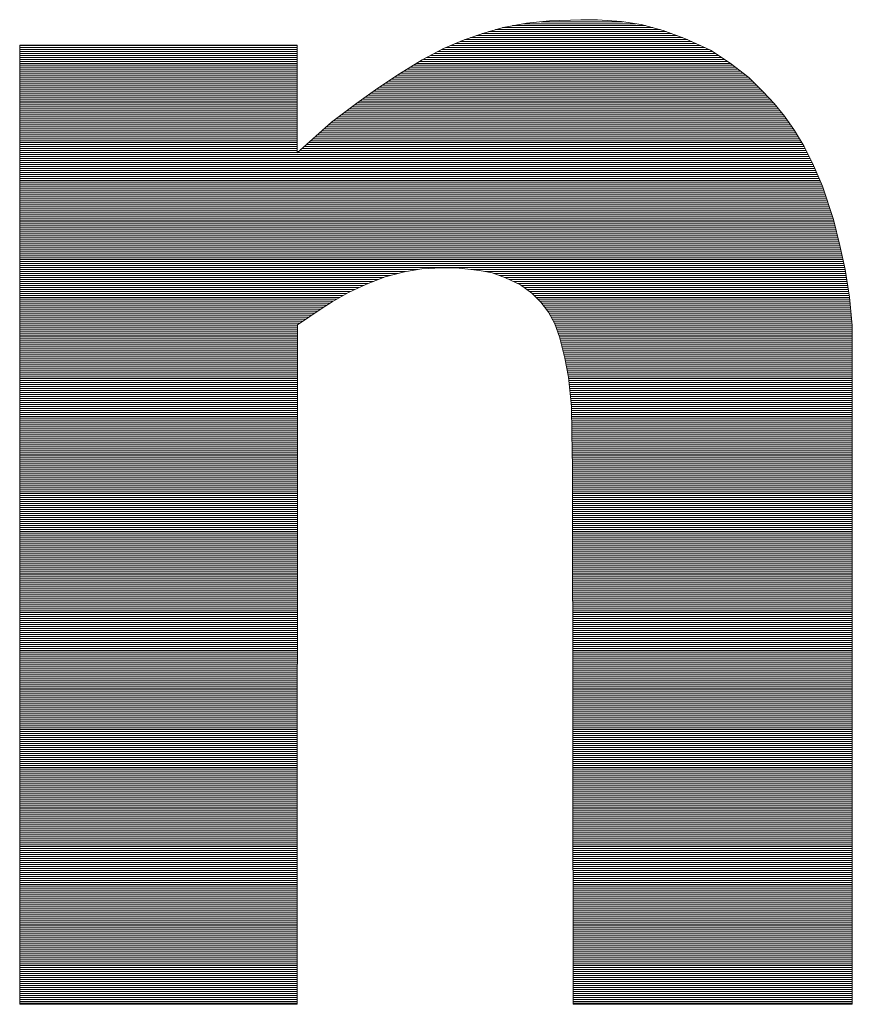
# Paper-space layout 'A4_1_100' of a CAD drawing. Extents: x -5 to 210, y -5 to 292.
# Tile 17 of 30: x 51.88 to 54.35, y 28.35 to 31.28. Entities that reach past the tile are written whole.
import ezdxf

# ---------------------------------------------------------------- set-up
doc = ezdxf.new("R2010")
doc.units = 0
doc.layers.get('0').update_dxf_attribs({"lineweight": 0})
doc.layers.add('B_TXT_PLK_GRD', color=7, linetype='Continuous', lineweight=0)

# ---------------------------------------------------------------- blocks, each defined once
blk = doc.blocks.new('LOGO_MAINOVA_S')
at = {"color": 170, "linetype": 'Continuous'}
for p, q in [((34.6276, 7.7979), (34.7513, 7.821)), ((34.7346, 7.8178), (35.3291, 7.8178)), ((34.7513, 7.821), (34.8719, 7.8325)), ((34.8279, 7.8283), (35.2599, 7.8283)), ((34.8719, 7.8325), (35.0387, 7.8388)), ((35.0387, 7.8388), (35.1267, 7.8388)), ((35.1267, 7.8388), (35.2526, 7.8294)), ((35.2526, 7.8294), (35.3564, 7.8136)), ((35.3564, 7.8136), (35.4728, 7.7822)), ((34.4221, 7.7329), (34.5249, 7.7685)), ((34.5154, 7.7654), (35.5179, 7.7654)), ((34.5249, 7.7685), (34.6276, 7.7979)), ((34.5511, 7.7759), (35.4896, 7.7759)), ((34.5878, 7.7864), (35.457, 7.7864)), ((34.6245, 7.7969), (35.4182, 7.7969)), ((34.6779, 7.8073), (35.3794, 7.8073)), ((35.4728, 7.7822), (35.5923, 7.7381)), ((34.313, 7.6868), (34.4221, 7.7329)), ((34.3749, 7.713), (35.6479, 7.713)), ((34.4001, 7.7235), (35.6248, 7.7235)), ((34.4252, 7.7339), (35.6017, 7.7339)), ((34.4556, 7.7444), (35.5755, 7.7444)), ((34.4861, 7.7549), (35.5472, 7.7549)), ((35.5923, 7.7381), (35.7244, 7.6784)), ((32.0722, 7.7035), (33.5381, 7.7035)), ((32.0722, 2.6326), (32.0722, 7.7035)), ((32.0722, 7.7025), (33.5381, 7.7025)), ((32.0722, 7.692), (33.5381, 7.692)), ((32.0722, 7.6815), (33.5381, 7.6815)), ((32.0722, 7.671), (33.5381, 7.671)), ((32.0722, 7.6605), (33.5381, 7.6605)), ((33.5381, 7.7035), (33.5381, 7.1341)), ((34.1998, 7.6259), (34.313, 7.6868)), ((34.2638, 7.6605), (35.7517, 7.6605)), ((34.2837, 7.671), (35.736, 7.671)), ((34.3036, 7.6815), (35.7171, 7.6815)), ((34.3256, 7.692), (35.694, 7.692)), ((34.3497, 7.7025), (35.671, 7.7025)), ((35.7244, 7.6784), (35.8282, 7.6092)), ((32.0722, 7.65), (33.5381, 7.65)), ((32.0722, 7.6396), (33.5381, 7.6396)), ((32.0722, 7.6291), (33.5381, 7.6291)), ((32.0722, 7.6186), (33.5381, 7.6186)), ((32.0722, 7.6081), (33.5381, 7.6081)), ((34.0803, 7.5525), (34.1998, 7.6259)), ((34.1704, 7.6081), (35.8293, 7.6081)), ((34.1883, 7.6186), (35.8146, 7.6186)), ((34.2061, 7.6291), (35.7989, 7.6291)), ((34.225, 7.6396), (35.7832, 7.6396)), ((34.2449, 7.65), (35.7674, 7.65)), ((35.8282, 7.6092), (35.9258, 7.5337)), ((32.0722, 7.5976), (33.5381, 7.5976)), ((32.0722, 7.5871), (33.5381, 7.5871)), ((32.0722, 7.5766), (33.5381, 7.5766)), ((32.0722, 7.5662), (33.5381, 7.5662)), ((32.0722, 7.5557), (33.5381, 7.5557)), ((33.9649, 7.477), (34.0803, 7.5525)), ((34.0855, 7.5557), (35.8975, 7.5557)), ((34.1023, 7.5662), (35.8838, 7.5662)), ((34.1191, 7.5766), (35.8702, 7.5766)), ((34.1369, 7.5871), (35.8566, 7.5871)), ((34.1537, 7.5976), (35.8429, 7.5976)), ((32.0722, 7.5452), (33.5381, 7.5452)), ((32.0722, 7.5347), (33.5381, 7.5347)), ((32.0722, 7.5242), (33.5381, 7.5242)), ((32.0722, 7.5137), (33.5381, 7.5137)), ((32.0722, 7.5032), (33.5381, 7.5032)), ((34.0048, 7.5032), (35.9562, 7.5032)), ((34.0205, 7.5137), (35.9457, 7.5137)), ((34.0373, 7.5242), (35.9352, 7.5242)), ((34.053, 7.5347), (35.9247, 7.5347)), ((34.0687, 7.5452), (35.9111, 7.5452)), ((35.9258, 7.5337), (36.0013, 7.4582)), ((32.0722, 7.4928), (33.5381, 7.4928)), ((32.0722, 7.4823), (33.5381, 7.4823)), ((32.0722, 7.4718), (33.5381, 7.4718)), ((32.0722, 7.4613), (33.5381, 7.4613)), ((32.0722, 7.4508), (33.5381, 7.4508)), ((33.8538, 7.3973), (33.9649, 7.477)), ((33.9282, 7.4508), (36.0086, 7.4508)), ((33.9429, 7.4613), (35.9981, 7.4613)), ((33.9576, 7.4718), (35.9876, 7.4718)), ((33.9733, 7.4823), (35.9771, 7.4823)), ((33.989, 7.4928), (35.9667, 7.4928)), ((36.0013, 7.4582), (36.061, 7.3952)), ((32.0722, 7.4403), (33.5381, 7.4403)), ((32.0722, 7.4298), (33.5381, 7.4298)), ((32.0722, 7.4194), (33.5381, 7.4194)), ((32.0722, 7.4089), (33.5381, 7.4089)), ((32.0722, 7.3984), (33.5381, 7.3984)), ((33.7206, 7.2977), (33.8538, 7.3973)), ((33.8548, 7.3984), (36.0579, 7.3984)), ((33.8695, 7.4089), (36.0484, 7.4089)), ((33.8842, 7.4194), (36.038, 7.4194)), ((33.8988, 7.4298), (36.0285, 7.4298)), ((33.9135, 7.4403), (36.018, 7.4403)), ((36.061, 7.3952), (36.1145, 7.3292)), ((32.0722, 7.3879), (33.5381, 7.3879)), ((32.0722, 7.3774), (33.5381, 7.3774)), ((32.0722, 7.3669), (33.5381, 7.3669)), ((32.0722, 7.3564), (33.5381, 7.3564)), ((32.0722, 7.346), (33.5381, 7.346)), ((33.7846, 7.346), (36.1009, 7.346)), ((33.7992, 7.3564), (36.0925, 7.3564)), ((33.8129, 7.3669), (36.0841, 7.3669)), ((33.8275, 7.3774), (36.0757, 7.3774)), ((33.8412, 7.3879), (36.0673, 7.3879)), ((32.0722, 7.3355), (33.5381, 7.3355)), ((32.0722, 7.325), (33.5381, 7.325)), ((32.0722, 7.3145), (33.5381, 7.3145)), ((32.0722, 7.304), (33.5381, 7.304)), ((32.0722, 7.2935), (33.5381, 7.2935)), ((33.5381, 7.1341), (33.7206, 7.2977)), ((33.7164, 7.2935), (36.1397, 7.2935)), ((33.729, 7.304), (36.1323, 7.304)), ((33.7426, 7.3145), (36.125, 7.3145)), ((33.7573, 7.325), (36.1177, 7.325)), ((33.7709, 7.3355), (36.1093, 7.3355)), ((36.1145, 7.3292), (36.168, 7.2537)), ((32.0722, 7.283), (33.5381, 7.283)), ((32.0722, 7.2726), (33.5381, 7.2726)), ((32.0722, 7.2621), (33.5381, 7.2621)), ((32.0722, 7.2516), (33.5381, 7.2516)), ((32.0722, 7.2411), (33.5381, 7.2411)), ((33.6577, 7.2411), (36.1753, 7.2411)), ((33.6692, 7.2516), (36.169, 7.2516)), ((33.6807, 7.2621), (36.1617, 7.2621)), ((33.6923, 7.2726), (36.1544, 7.2726)), ((33.7038, 7.283), (36.147, 7.283)), ((36.168, 7.2537), (36.2183, 7.1687)), ((32.0722, 7.2306), (33.5381, 7.2306)), ((32.0722, 7.2201), (33.5381, 7.2201)), ((32.0722, 7.2096), (33.5381, 7.2096)), ((32.0722, 7.1992), (33.5381, 7.1992)), ((32.0722, 7.1887), (33.5381, 7.1887)), ((33.599, 7.1887), (36.2068, 7.1887)), ((33.6105, 7.1992), (36.2005, 7.1992)), ((33.622, 7.2096), (36.1942, 7.2096)), ((33.6336, 7.2201), (36.1879, 7.2201)), ((33.6461, 7.2306), (36.1816, 7.2306)), ((32.0722, 7.1782), (33.5381, 7.1782)), ((32.0722, 7.1677), (33.5381, 7.1677)), ((32.0722, 7.1572), (33.5381, 7.1572)), ((32.0722, 7.1467), (33.5381, 7.1467)), ((32.0722, 7.1362), (33.5381, 7.1362)), ((33.5402, 7.1362), (36.2351, 7.1362)), ((33.5518, 7.1467), (36.2299, 7.1467)), ((33.5643, 7.1572), (36.2246, 7.1572)), ((33.5759, 7.1677), (36.2194, 7.1677)), ((33.5874, 7.1782), (36.2131, 7.1782)), ((36.2183, 7.1687), (36.2624, 7.0807)), ((32.0722, 7.1258), (36.2403, 7.1258)), ((32.0722, 7.1153), (36.2456, 7.1153)), ((32.0722, 7.1048), (36.2508, 7.1048)), ((32.0722, 7.0943), (36.2561, 7.0943)), ((32.0722, 7.0838), (36.2613, 7.0838)), ((36.2624, 7.0807), (36.3158, 6.958)), ((32.0722, 7.0733), (36.2655, 7.0733)), ((32.0722, 7.0628), (36.2697, 7.0628)), ((32.0722, 7.0524), (36.2749, 7.0524)), ((32.0722, 7.0419), (36.2791, 7.0419)), ((32.0722, 7.0314), (36.2833, 7.0314)), ((32.0722, 7.0209), (36.2886, 7.0209)), ((32.0722, 7.0104), (36.2928, 7.0104)), ((32.0722, 6.9999), (36.298, 6.9999)), ((32.0722, 6.9894), (36.3022, 6.9894)), ((32.0722, 6.979), (36.3064, 6.979)), ((32.0722, 6.9685), (36.3116, 6.9685)), ((32.0722, 6.958), (36.3158, 6.958)), ((32.0722, 6.9475), (36.319, 6.9475)), ((32.0722, 6.937), (36.3232, 6.937)), ((32.0722, 6.9265), (36.3263, 6.9265)), ((36.3158, 6.958), (36.3746, 6.7829)), ((32.0722, 6.916), (36.3295, 6.916)), ((32.0722, 6.9056), (36.3337, 6.9056)), ((32.0722, 6.8951), (36.3368, 6.8951)), ((32.0722, 6.8846), (36.34, 6.8846)), ((32.0722, 6.8741), (36.3441, 6.8741)), ((32.0722, 6.8636), (36.3473, 6.8636)), ((32.0722, 6.8531), (36.3515, 6.8531)), ((32.0722, 6.8426), (36.3546, 6.8426)), ((32.0722, 6.8322), (36.3578, 6.8322)), ((32.0722, 6.8217), (36.362, 6.8217)), ((32.0722, 6.8112), (36.3651, 6.8112)), ((32.0722, 6.8007), (36.3683, 6.8007)), ((32.0722, 6.7902), (36.3725, 6.7902)), ((32.0722, 6.7797), (36.3756, 6.7797)), ((32.0722, 6.7692), (36.3777, 6.7692)), ((36.3746, 6.7829), (36.4081, 6.6445)), ((32.0722, 6.7588), (36.3808, 6.7588)), ((32.0722, 6.7483), (36.3829, 6.7483)), ((32.0722, 6.7378), (36.385, 6.7378)), ((32.0722, 6.7273), (36.3882, 6.7273)), ((32.0722, 6.7168), (36.3903, 6.7168)), ((32.0722, 6.7063), (36.3934, 6.7063)), ((32.0722, 6.6958), (36.3955, 6.6958)), ((32.0722, 6.6854), (36.3987, 6.6854)), ((32.0722, 6.6749), (36.4008, 6.6749)), ((32.0722, 6.6644), (36.4029, 6.6644)), ((32.0722, 6.6539), (36.406, 6.6539)), ((32.0722, 6.6434), (36.4081, 6.6434)), ((32.0722, 6.6329), (36.4102, 6.6329)), ((32.0722, 6.6224), (36.4134, 6.6224)), ((32.0722, 6.612), (36.4155, 6.612)), ((36.4081, 6.6445), (36.4354, 6.5186)), ((32.0722, 6.6015), (36.4175, 6.6015)), ((32.0722, 6.591), (36.4196, 6.591)), ((32.0722, 6.5805), (36.4217, 6.5805)), ((32.0722, 6.57), (36.4238, 6.57)), ((32.0722, 6.5595), (36.427, 6.5595)), ((32.0722, 6.549), (36.4291, 6.549)), ((32.0722, 6.5385), (36.4312, 6.5385)), ((32.0722, 6.5281), (36.4333, 6.5281)), ((32.0722, 6.5176), (34.1778, 6.5176)), ((34.1977, 6.5207), (34.1054, 6.506)), ((34.3026, 6.527), (34.1977, 6.5207)), ((34.3948, 6.5249), (34.3026, 6.527)), ((34.5018, 6.5123), (34.3948, 6.5249)), ((34.4577, 6.5176), (36.4354, 6.5176)), ((34.5689, 6.4998), (34.5018, 6.5123)), ((36.4354, 6.5186), (36.4584, 6.3718)), ((32.0722, 6.5071), (34.1117, 6.5071)), ((32.0722, 6.4966), (34.0708, 6.4966)), ((32.0722, 6.4861), (34.032, 6.4861)), ((32.0722, 6.4756), (33.9964, 6.4756)), ((32.0722, 6.4651), (33.9691, 6.4651)), ((34.0048, 6.4788), (33.9062, 6.441)), ((34.1054, 6.506), (34.0048, 6.4788)), ((34.5301, 6.5071), (36.4375, 6.5071)), ((34.6402, 6.4746), (34.5689, 6.4998)), ((34.5783, 6.4966), (36.4385, 6.4966)), ((34.6077, 6.4861), (36.4406, 6.4861)), ((34.6371, 6.4756), (36.4417, 6.4756)), ((34.7199, 6.4368), (34.6402, 6.4746)), ((34.6601, 6.4651), (36.4438, 6.4651)), ((32.0722, 6.4547), (33.9418, 6.4547)), ((32.0722, 6.4442), (33.9146, 6.4442)), ((32.0722, 6.4337), (33.8905, 6.4337)), ((32.0722, 6.4232), (33.8674, 6.4232)), ((32.0722, 6.4127), (33.8443, 6.4127)), ((33.9062, 6.441), (33.8097, 6.397)), ((34.6821, 6.4547), (36.4459, 6.4547)), ((34.7042, 6.4442), (36.4469, 6.4442)), ((34.7786, 6.3928), (34.7199, 6.4368)), ((34.7241, 6.4337), (36.449, 6.4337)), ((34.7377, 6.4232), (36.4501, 6.4232)), ((34.7524, 6.4127), (36.4522, 6.4127)), ((32.0722, 6.4022), (33.8213, 6.4022)), ((32.0722, 6.3917), (33.8003, 6.3917)), ((32.0722, 6.3813), (33.7825, 6.3813)), ((32.0722, 6.3708), (33.7646, 6.3708)), ((32.0722, 6.3603), (33.7468, 6.3603)), ((33.8097, 6.397), (33.7237, 6.3467)), ((34.766, 6.4022), (36.4532, 6.4022)), ((34.8268, 6.3446), (34.7786, 6.3928)), ((34.7797, 6.3917), (36.4553, 6.3917)), ((34.7901, 6.3813), (36.4574, 6.3813)), ((34.8006, 6.3708), (36.4584, 6.3708)), ((34.8111, 6.3603), (36.4595, 6.3603)), ((36.4584, 6.3718), (36.4731, 6.2219)), ((32.0722, 6.3498), (33.729, 6.3498)), ((32.0722, 6.3393), (33.7122, 6.3393)), ((32.0722, 6.3288), (33.6954, 6.3288)), ((32.0722, 6.3183), (33.6786, 6.3183)), ((32.0722, 6.3079), (33.6629, 6.3079)), ((33.6703, 6.3131), (33.5413, 6.225)), ((33.7237, 6.3467), (33.6703, 6.3131)), ((34.8216, 6.3498), (36.4605, 6.3498)), ((34.8667, 6.2921), (34.8268, 6.3446)), ((34.831, 6.3393), (36.4616, 6.3393)), ((34.8384, 6.3288), (36.4626, 6.3288)), ((34.8468, 6.3183), (36.4637, 6.3183)), ((34.8552, 6.3079), (36.4647, 6.3079)), ((32.0722, 6.2974), (33.6472, 6.2974)), ((32.0722, 6.2869), (33.6315, 6.2869)), ((32.0722, 6.2764), (33.6168, 6.2764)), ((32.0722, 6.2659), (33.6011, 6.2659)), ((32.0722, 6.2554), (33.5853, 6.2554)), ((34.8625, 6.2974), (36.4658, 6.2974)), ((34.9002, 6.2313), (34.8667, 6.2921)), ((34.8698, 6.2869), (36.4668, 6.2869)), ((34.8751, 6.2764), (36.4679, 6.2764)), ((34.8814, 6.2659), (36.4689, 6.2659)), ((34.8866, 6.2554), (36.47, 6.2554)), ((32.0722, 6.2449), (33.5706, 6.2449)), ((32.0722, 6.2345), (33.5549, 6.2345)), ((32.0722, 6.224), (33.5413, 6.224)), ((32.0722, 6.2135), (33.5413, 6.2135)), ((32.0722, 6.203), (33.5413, 6.203)), ((33.5413, 6.225), (33.5381, 2.6326)), ((34.8929, 6.2449), (36.471, 6.2449)), ((34.8981, 6.2345), (36.4721, 6.2345)), ((34.9254, 6.1621), (34.9002, 6.2313)), ((34.9034, 6.224), (36.4731, 6.224)), ((34.9065, 6.2135), (36.4731, 6.2135)), ((34.9107, 6.203), (36.4731, 6.203)), ((36.4731, 6.2219), (36.4731, 2.6326)), ((32.0722, 6.1925), (33.5413, 6.1925)), ((32.0722, 6.182), (33.5413, 6.182)), ((32.0722, 6.1715), (33.5413, 6.1715)), ((32.0722, 6.1611), (33.5413, 6.1611)), ((32.0722, 6.1506), (33.5413, 6.1506)), ((34.9139, 6.1925), (36.4731, 6.1925)), ((34.9181, 6.182), (36.4731, 6.182)), ((34.9223, 6.1715), (36.4731, 6.1715)), ((34.9537, 6.0489), (34.9254, 6.1621)), ((34.9254, 6.1611), (36.4731, 6.1611)), ((34.9286, 6.1506), (36.4731, 6.1506)), ((32.0722, 6.1401), (33.5413, 6.1401)), ((32.0722, 6.1296), (33.5413, 6.1296)), ((32.0722, 6.1191), (33.5413, 6.1191)), ((32.0722, 6.1086), (33.5413, 6.1086)), ((32.0722, 6.0981), (33.5413, 6.0981)), ((34.9307, 6.1401), (36.4731, 6.1401)), ((34.9338, 6.1296), (36.4731, 6.1296)), ((34.9359, 6.1191), (36.4731, 6.1191)), ((34.939, 6.1086), (36.4731, 6.1086)), ((34.9411, 6.0981), (36.4731, 6.0981)), ((32.0722, 6.0877), (33.5413, 6.0877)), ((32.0722, 6.0772), (33.5413, 6.0772)), ((32.0722, 6.0667), (33.5413, 6.0667)), ((32.0722, 6.0562), (33.5413, 6.0562)), ((32.0722, 6.0457), (33.5413, 6.0457)), ((34.9443, 6.0877), (36.4731, 6.0877)), ((34.9464, 6.0772), (36.4731, 6.0772)), ((34.9495, 6.0667), (36.4731, 6.0667)), ((34.9516, 6.0562), (36.4731, 6.0562)), ((34.9726, 5.9482), (34.9537, 6.0489)), ((34.9548, 6.0457), (36.4731, 6.0457)), ((32.0722, 6.0352), (33.5413, 6.0352)), ((32.0722, 6.0247), (33.5413, 6.0247)), ((32.0722, 6.0143), (33.5413, 6.0143)), ((32.0722, 6.0038), (33.5413, 6.0038)), ((32.0722, 5.9933), (33.5413, 5.9933)), ((34.9558, 6.0352), (36.4731, 6.0352)), ((34.9579, 6.0247), (36.4731, 6.0247)), ((34.96, 6.0143), (36.4731, 6.0143)), ((34.9621, 6.0038), (36.4731, 6.0038)), ((34.9642, 5.9933), (36.4731, 5.9933)), ((32.0722, 5.9828), (33.5413, 5.9828)), ((32.0722, 5.9723), (33.5413, 5.9723)), ((32.0722, 5.9618), (33.5413, 5.9618)), ((32.0722, 5.9513), (33.5413, 5.9513)), ((32.0722, 5.9409), (33.5413, 5.9409)), ((34.9663, 5.9828), (36.4731, 5.9828)), ((34.9684, 5.9723), (36.4731, 5.9723)), ((34.9705, 5.9618), (36.4731, 5.9618)), ((34.9716, 5.9513), (36.4731, 5.9513)), ((34.9883, 5.7941), (34.9726, 5.9482)), ((34.9736, 5.9409), (36.4731, 5.9409)), ((32.0722, 5.9304), (33.5413, 5.9304)), ((32.0722, 5.9199), (33.5413, 5.9199)), ((32.0722, 5.9094), (33.5413, 5.9094)), ((32.0722, 5.8989), (33.5413, 5.8989)), ((32.0722, 5.8884), (33.5413, 5.8884)), ((34.9747, 5.9304), (36.4731, 5.9304)), ((34.9757, 5.9199), (36.4731, 5.9199)), ((34.9768, 5.9094), (36.4731, 5.9094)), ((34.9778, 5.8989), (36.4731, 5.8989)), ((34.9789, 5.8884), (36.4731, 5.8884)), ((32.0722, 5.8779), (33.5413, 5.8779)), ((32.0722, 5.8675), (33.5413, 5.8675)), ((32.0722, 5.857), (33.5413, 5.857)), ((32.0722, 5.8465), (33.5413, 5.8465)), ((32.0722, 5.836), (33.5413, 5.836)), ((34.9799, 5.8779), (36.4731, 5.8779)), ((34.981, 5.8675), (36.4731, 5.8675)), ((34.982, 5.857), (36.4731, 5.857)), ((34.9831, 5.8465), (36.4731, 5.8465)), ((34.9841, 5.836), (36.4731, 5.836)), ((32.0722, 5.8255), (33.5413, 5.8255)), ((32.0722, 5.815), (33.5413, 5.815)), ((32.0722, 5.8045), (33.5413, 5.8045)), ((32.0722, 5.7941), (33.5413, 5.7941)), ((32.0722, 5.7836), (33.5413, 5.7836)), ((34.9852, 5.8255), (36.4731, 5.8255)), ((34.9862, 5.815), (36.4731, 5.815)), ((34.9873, 5.8045), (36.4731, 5.8045)), ((34.9915, 5.6525), (34.9883, 5.7941)), ((34.9883, 5.7941), (36.4731, 5.7941)), ((34.9883, 5.7836), (36.4731, 5.7836)), ((32.0722, 5.7731), (33.5413, 5.7731)), ((32.0722, 5.7626), (33.5413, 5.7626)), ((32.0722, 5.7521), (33.5413, 5.7521)), ((32.0722, 5.7416), (33.5413, 5.7416)), ((32.0722, 5.7311), (33.5413, 5.7311)), ((34.9883, 5.7731), (36.4731, 5.7731)), ((34.9894, 5.7626), (36.4731, 5.7626)), ((34.9894, 5.7521), (36.4731, 5.7521)), ((34.9894, 5.7416), (36.4731, 5.7416)), ((34.9894, 5.7311), (36.4731, 5.7311)), ((32.0722, 5.7207), (33.5413, 5.7207)), ((32.0722, 5.7102), (33.5413, 5.7102)), ((32.0722, 5.6997), (33.5413, 5.6997)), ((32.0722, 5.6892), (33.5413, 5.6892)), ((32.0722, 5.6787), (33.5413, 5.6787)), ((34.9904, 5.7207), (36.4731, 5.7207)), ((34.9904, 5.7102), (36.4731, 5.7102)), ((34.9904, 5.6997), (36.4731, 5.6997)), ((34.9904, 5.6892), (36.4731, 5.6892)), ((34.9904, 5.6787), (36.4731, 5.6787)), ((32.0722, 5.6682), (33.5413, 5.6682)), ((32.0722, 5.6577), (33.5413, 5.6577)), ((32.0722, 5.6473), (33.5413, 5.6473)), ((32.0722, 5.6368), (33.5413, 5.6368)), ((32.0722, 5.6263), (33.5413, 5.6263)), ((34.9915, 5.6682), (36.4731, 5.6682)), ((34.9915, 5.6577), (36.4731, 5.6577)), ((34.9946, 5.4732), (34.9915, 5.6525)), ((34.9915, 5.6473), (36.4731, 5.6473)), ((34.9915, 5.6368), (36.4731, 5.6368)), ((34.9915, 5.6263), (36.4731, 5.6263)), ((32.0722, 5.6158), (33.5402, 5.6158)), ((32.0722, 5.6053), (33.5402, 5.6053)), ((32.0722, 5.5948), (33.5402, 5.5948)), ((32.0722, 5.5843), (33.5402, 5.5843)), ((32.0722, 5.5739), (33.5402, 5.5739)), ((34.9925, 5.6158), (36.4731, 5.6158)), ((34.9925, 5.6053), (36.4731, 5.6053)), ((34.9925, 5.5948), (36.4731, 5.5948)), ((34.9925, 5.5843), (36.4731, 5.5843)), ((34.9925, 5.5739), (36.4731, 5.5739)), ((32.0722, 5.5634), (33.5402, 5.5634)), ((32.0722, 5.5529), (33.5402, 5.5529)), ((32.0722, 5.5424), (33.5402, 5.5424)), ((32.0722, 5.5319), (33.5402, 5.5319)), ((32.0722, 5.5214), (33.5402, 5.5214)), ((34.9925, 5.5634), (36.4731, 5.5634)), ((34.9936, 5.5529), (36.4731, 5.5529)), ((34.9936, 5.5424), (36.4731, 5.5424)), ((34.9936, 5.5319), (36.4731, 5.5319)), ((34.9936, 5.5214), (36.4731, 5.5214)), ((32.0722, 5.5109), (33.5402, 5.5109)), ((32.0722, 5.5005), (33.5402, 5.5005)), ((32.0722, 5.49), (33.5402, 5.49)), ((32.0722, 5.4795), (33.5402, 5.4795)), ((32.0722, 5.469), (33.5402, 5.469)), ((34.9936, 5.5109), (36.4731, 5.5109)), ((34.9946, 5.5005), (36.4731, 5.5005)), ((34.9946, 5.49), (36.4731, 5.49)), ((34.9946, 5.4795), (36.4731, 5.4795)), ((34.9978, 2.6326), (34.9946, 5.4732)), ((34.9946, 5.469), (36.4731, 5.469)), ((32.0722, 5.4585), (33.5402, 5.4585)), ((32.0722, 5.448), (33.5402, 5.448)), ((32.0722, 5.4375), (33.5402, 5.4375)), ((32.0722, 5.427), (33.5402, 5.427)), ((32.0722, 5.4166), (33.5402, 5.4166)), ((34.9946, 5.4585), (36.4731, 5.4585)), ((34.9946, 5.448), (36.4731, 5.448)), ((34.9946, 5.4375), (36.4731, 5.4375)), ((34.9946, 5.427), (36.4731, 5.427)), ((34.9946, 5.4166), (36.4731, 5.4166)), ((32.0722, 5.4061), (33.5402, 5.4061)), ((32.0722, 5.3956), (33.5402, 5.3956)), ((32.0722, 5.3851), (33.5402, 5.3851)), ((32.0722, 5.3746), (33.5402, 5.3746)), ((32.0722, 5.3641), (33.5402, 5.3641)), ((34.9946, 5.4061), (36.4731, 5.4061)), ((34.9946, 5.3956), (36.4731, 5.3956)), ((34.9946, 5.3851), (36.4731, 5.3851)), ((34.9946, 5.3746), (36.4731, 5.3746)), ((34.9946, 5.3641), (36.4731, 5.3641)), ((32.0722, 5.3536), (33.5402, 5.3536)), ((32.0722, 5.3432), (33.5402, 5.3432)), ((32.0722, 5.3327), (33.5402, 5.3327)), ((32.0722, 5.3222), (33.5402, 5.3222)), ((32.0722, 5.3117), (33.5402, 5.3117)), ((34.9946, 5.3536), (36.4731, 5.3536)), ((34.9946, 5.3432), (36.4731, 5.3432)), ((34.9946, 5.3327), (36.4731, 5.3327)), ((34.9946, 5.3222), (36.4731, 5.3222)), ((34.9946, 5.3117), (36.4731, 5.3117)), ((32.0722, 5.3012), (33.5402, 5.3012)), ((32.0722, 5.2907), (33.5402, 5.2907)), ((32.0722, 5.2802), (33.5402, 5.2802)), ((32.0722, 5.2698), (33.5402, 5.2698)), ((32.0722, 5.2593), (33.5402, 5.2593)), ((34.9946, 5.3012), (36.4731, 5.3012)), ((34.9946, 5.2907), (36.4731, 5.2907)), ((34.9946, 5.2802), (36.4731, 5.2802)), ((34.9946, 5.2698), (36.4731, 5.2698)), ((34.9946, 5.2593), (36.4731, 5.2593)), ((32.0722, 5.2488), (33.5402, 5.2488)), ((32.0722, 5.2383), (33.5402, 5.2383)), ((32.0722, 5.2278), (33.5402, 5.2278)), ((32.0722, 5.2173), (33.5402, 5.2173)), ((32.0722, 5.2068), (33.5402, 5.2068)), ((34.9946, 5.2488), (36.4731, 5.2488)), ((34.9946, 5.2383), (36.4731, 5.2383)), ((34.9946, 5.2278), (36.4731, 5.2278)), ((34.9946, 5.2173), (36.4731, 5.2173)), ((34.9946, 5.2068), (36.4731, 5.2068)), ((32.0722, 5.1964), (33.5402, 5.1964)), ((32.0722, 5.1859), (33.5402, 5.1859)), ((32.0722, 5.1754), (33.5402, 5.1754)), ((32.0722, 5.1649), (33.5402, 5.1649)), ((32.0722, 5.1544), (33.5402, 5.1544)), ((34.9946, 5.1964), (36.4731, 5.1964)), ((34.9946, 5.1859), (36.4731, 5.1859)), ((34.9946, 5.1754), (36.4731, 5.1754)), ((34.9946, 5.1649), (36.4731, 5.1649)), ((34.9946, 5.1544), (36.4731, 5.1544)), ((32.0722, 5.1439), (33.5402, 5.1439)), ((32.0722, 5.1334), (33.5402, 5.1334)), ((32.0722, 5.123), (33.5402, 5.123)), ((32.0722, 5.1125), (33.5402, 5.1125)), ((34.9946, 5.1439), (36.4731, 5.1439)), ((34.9946, 5.1334), (36.4731, 5.1334)), ((34.9946, 5.123), (36.4731, 5.123)), ((34.9946, 5.1125), (36.4731, 5.1125)), ((32.0722, 5.102), (33.5402, 5.102)), ((32.0722, 5.0915), (33.5402, 5.0915)), ((32.0722, 5.081), (33.5402, 5.081)), ((32.0722, 5.0705), (33.5402, 5.0705)), ((32.0722, 5.06), (33.5402, 5.06)), ((34.9946, 5.102), (36.4731, 5.102)), ((34.9946, 5.0915), (36.4731, 5.0915)), ((34.9946, 5.081), (36.4731, 5.081)), ((34.9946, 5.0705), (36.4731, 5.0705)), ((34.9946, 5.06), (36.4731, 5.06)), ((32.0722, 5.0496), (33.5402, 5.0496)), ((32.0722, 5.0391), (33.5402, 5.0391)), ((32.0722, 5.0286), (33.5402, 5.0286)), ((32.0722, 5.0181), (33.5402, 5.0181)), ((32.0722, 5.0076), (33.5402, 5.0076)), ((34.9946, 5.0496), (36.4731, 5.0496)), ((34.9946, 5.0391), (36.4731, 5.0391)), ((34.9946, 5.0286), (36.4731, 5.0286)), ((34.9946, 5.0181), (36.4731, 5.0181)), ((34.9946, 5.0076), (36.4731, 5.0076)), ((32.0722, 4.9971), (33.5402, 4.9971)), ((32.0722, 4.9866), (33.5402, 4.9866)), ((32.0722, 4.9762), (33.5402, 4.9762)), ((32.0722, 4.9657), (33.5402, 4.9657)), ((32.0722, 4.9552), (33.5402, 4.9552)), ((34.9957, 4.9971), (36.4731, 4.9971)), ((34.9957, 4.9866), (36.4731, 4.9866)), ((34.9957, 4.9762), (36.4731, 4.9762)), ((34.9957, 4.9657), (36.4731, 4.9657)), ((34.9957, 4.9552), (36.4731, 4.9552)), ((32.0722, 4.9447), (33.5402, 4.9447)), ((32.0722, 4.9342), (33.5402, 4.9342)), ((32.0722, 4.9237), (33.5402, 4.9237)), ((32.0722, 4.9132), (33.5402, 4.9132)), ((32.0722, 4.9028), (33.5402, 4.9028)), ((34.9957, 4.9447), (36.4731, 4.9447)), ((34.9957, 4.9342), (36.4731, 4.9342)), ((34.9957, 4.9237), (36.4731, 4.9237)), ((34.9957, 4.9132), (36.4731, 4.9132)), ((34.9957, 4.9028), (36.4731, 4.9028)), ((32.0722, 4.8923), (33.5402, 4.8923)), ((32.0722, 4.8818), (33.5402, 4.8818)), ((32.0722, 4.8713), (33.5402, 4.8713)), ((32.0722, 4.8608), (33.5402, 4.8608)), ((32.0722, 4.8503), (33.5402, 4.8503)), ((34.9957, 4.8923), (36.4731, 4.8923)), ((34.9957, 4.8818), (36.4731, 4.8818)), ((34.9957, 4.8713), (36.4731, 4.8713)), ((34.9957, 4.8608), (36.4731, 4.8608)), ((34.9957, 4.8503), (36.4731, 4.8503)), ((32.0722, 4.8398), (33.5402, 4.8398)), ((32.0722, 4.8294), (33.5402, 4.8294)), ((32.0722, 4.8189), (33.5402, 4.8189)), ((32.0722, 4.8084), (33.5402, 4.8084)), ((32.0722, 4.7979), (33.5402, 4.7979)), ((34.9957, 4.8398), (36.4731, 4.8398)), ((34.9957, 4.8294), (36.4731, 4.8294)), ((34.9957, 4.8189), (36.4731, 4.8189)), ((34.9957, 4.8084), (36.4731, 4.8084)), ((34.9957, 4.7979), (36.4731, 4.7979)), ((32.0722, 4.7874), (33.5402, 4.7874)), ((32.0722, 4.7769), (33.5402, 4.7769)), ((32.0722, 4.7664), (33.5402, 4.7664)), ((32.0722, 4.756), (33.5402, 4.756)), ((32.0722, 4.7455), (33.5402, 4.7455)), ((34.9957, 4.7874), (36.4731, 4.7874)), ((34.9957, 4.7769), (36.4731, 4.7769)), ((34.9957, 4.7664), (36.4731, 4.7664)), ((34.9957, 4.756), (36.4731, 4.756)), ((34.9957, 4.7455), (36.4731, 4.7455)), ((32.0722, 4.735), (33.5402, 4.735)), ((32.0722, 4.7245), (33.5402, 4.7245)), ((32.0722, 4.714), (33.5402, 4.714)), ((32.0722, 4.7035), (33.5402, 4.7035)), ((32.0722, 4.693), (33.5402, 4.693)), ((34.9957, 4.735), (36.4731, 4.735)), ((34.9957, 4.7245), (36.4731, 4.7245)), ((34.9957, 4.714), (36.4731, 4.714)), ((34.9957, 4.7035), (36.4731, 4.7035)), ((34.9957, 4.693), (36.4731, 4.693)), ((32.0722, 4.6826), (33.5402, 4.6826)), ((32.0722, 4.6721), (33.5402, 4.6721)), ((32.0722, 4.6616), (33.5402, 4.6616)), ((32.0722, 4.6511), (33.5402, 4.6511)), ((32.0722, 4.6406), (33.5402, 4.6406)), ((34.9957, 4.6826), (36.4731, 4.6826)), ((34.9957, 4.6721), (36.4731, 4.6721)), ((34.9957, 4.6616), (36.4731, 4.6616)), ((34.9957, 4.6511), (36.4731, 4.6511)), ((34.9957, 4.6406), (36.4731, 4.6406)), ((32.0722, 4.6301), (33.5402, 4.6301)), ((32.0722, 4.6196), (33.5402, 4.6196)), ((32.0722, 4.6092), (33.5402, 4.6092)), ((32.0722, 4.5987), (33.5402, 4.5987)), ((32.0722, 4.5882), (33.5402, 4.5882)), ((34.9957, 4.6301), (36.4731, 4.6301)), ((34.9957, 4.6196), (36.4731, 4.6196)), ((34.9957, 4.6092), (36.4731, 4.6092)), ((34.9957, 4.5987), (36.4731, 4.5987)), ((34.9957, 4.5882), (36.4731, 4.5882)), ((32.0722, 4.5777), (33.5402, 4.5777)), ((32.0722, 4.5672), (33.5402, 4.5672)), ((32.0722, 4.5567), (33.5402, 4.5567)), ((32.0722, 4.5462), (33.5402, 4.5462)), ((32.0722, 4.5358), (33.5402, 4.5358)), ((34.9957, 4.5777), (36.4731, 4.5777)), ((34.9957, 4.5672), (36.4731, 4.5672)), ((34.9957, 4.5567), (36.4731, 4.5567)), ((34.9957, 4.5462), (36.4731, 4.5462)), ((34.9957, 4.5358), (36.4731, 4.5358)), ((32.0722, 4.5253), (33.5402, 4.5253)), ((32.0722, 4.5148), (33.5402, 4.5148)), ((32.0722, 4.5043), (33.5402, 4.5043)), ((32.0722, 4.4938), (33.5402, 4.4938)), ((32.0722, 4.4833), (33.5402, 4.4833)), ((34.9957, 4.5253), (36.4731, 4.5253)), ((34.9957, 4.5148), (36.4731, 4.5148)), ((34.9957, 4.5043), (36.4731, 4.5043)), ((34.9957, 4.4938), (36.4731, 4.4938)), ((34.9957, 4.4833), (36.4731, 4.4833)), ((32.0722, 4.4728), (33.5402, 4.4728)), ((32.0722, 4.4624), (33.5402, 4.4624)), ((32.0722, 4.4519), (33.5402, 4.4519)), ((32.0722, 4.4414), (33.5402, 4.4414)), ((32.0722, 4.4309), (33.5402, 4.4309)), ((34.9957, 4.4728), (36.4731, 4.4728)), ((34.9957, 4.4624), (36.4731, 4.4624)), ((34.9957, 4.4519), (36.4731, 4.4519)), ((34.9957, 4.4414), (36.4731, 4.4414)), ((34.9957, 4.4309), (36.4731, 4.4309)), ((32.0722, 4.4204), (33.5392, 4.4204)), ((32.0722, 4.4099), (33.5392, 4.4099)), ((32.0722, 4.3994), (33.5392, 4.3994)), ((32.0722, 4.389), (33.5392, 4.389)), ((32.0722, 4.3785), (33.5392, 4.3785)), ((34.9957, 4.4204), (36.4731, 4.4204)), ((34.9957, 4.4099), (36.4731, 4.4099)), ((34.9957, 4.3994), (36.4731, 4.3994)), ((34.9957, 4.389), (36.4731, 4.389)), ((34.9957, 4.3785), (36.4731, 4.3785)), ((32.0722, 4.368), (33.5392, 4.368)), ((32.0722, 4.3575), (33.5392, 4.3575)), ((32.0722, 4.347), (33.5392, 4.347)), ((32.0722, 4.3365), (33.5392, 4.3365)), ((32.0722, 4.326), (33.5392, 4.326)), ((34.9957, 4.368), (36.4731, 4.368)), ((34.9957, 4.3575), (36.4731, 4.3575)), ((34.9957, 4.347), (36.4731, 4.347)), ((34.9957, 4.3365), (36.4731, 4.3365)), ((34.9957, 4.326), (36.4731, 4.326)), ((32.0722, 4.3156), (33.5392, 4.3156)), ((32.0722, 4.3051), (33.5392, 4.3051)), ((32.0722, 4.2946), (33.5392, 4.2946)), ((32.0722, 4.2841), (33.5392, 4.2841)), ((32.0722, 4.2736), (33.5392, 4.2736)), ((34.9957, 4.3156), (36.4731, 4.3156)), ((34.9957, 4.3051), (36.4731, 4.3051)), ((34.9957, 4.2946), (36.4731, 4.2946)), ((34.9957, 4.2841), (36.4731, 4.2841)), ((34.9957, 4.2736), (36.4731, 4.2736)), ((32.0722, 4.2631), (33.5392, 4.2631)), ((32.0722, 4.2526), (33.5392, 4.2526)), ((32.0722, 4.2421), (33.5392, 4.2421)), ((32.0722, 4.2317), (33.5392, 4.2317)), ((32.0722, 4.2212), (33.5392, 4.2212)), ((34.9957, 4.2631), (36.4731, 4.2631)), ((34.9957, 4.2526), (36.4731, 4.2526)), ((34.9957, 4.2421), (36.4731, 4.2421)), ((34.9957, 4.2317), (36.4731, 4.2317)), ((34.9957, 4.2212), (36.4731, 4.2212)), ((32.0722, 4.2107), (33.5392, 4.2107)), ((32.0722, 4.2002), (33.5392, 4.2002)), ((32.0722, 4.1897), (33.5392, 4.1897)), ((32.0722, 4.1792), (33.5392, 4.1792)), ((32.0722, 4.1687), (33.5392, 4.1687)), ((34.9957, 4.2107), (36.4731, 4.2107)), ((34.9957, 4.2002), (36.4731, 4.2002)), ((34.9957, 4.1897), (36.4731, 4.1897)), ((34.9957, 4.1792), (36.4731, 4.1792)), ((34.9957, 4.1687), (36.4731, 4.1687)), ((32.0722, 4.1583), (33.5392, 4.1583)), ((32.0722, 4.1478), (33.5392, 4.1478)), ((32.0722, 4.1373), (33.5392, 4.1373)), ((32.0722, 4.1268), (33.5392, 4.1268)), ((32.0722, 4.1163), (33.5392, 4.1163)), ((34.9957, 4.1583), (36.4731, 4.1583)), ((34.9957, 4.1478), (36.4731, 4.1478)), ((34.9957, 4.1373), (36.4731, 4.1373)), ((34.9957, 4.1268), (36.4731, 4.1268)), ((34.9957, 4.1163), (36.4731, 4.1163)), ((32.0722, 4.1058), (33.5392, 4.1058)), ((32.0722, 4.0953), (33.5392, 4.0953)), ((32.0722, 4.0849), (33.5392, 4.0849)), ((32.0722, 4.0744), (33.5392, 4.0744)), ((32.0722, 4.0639), (33.5392, 4.0639)), ((34.9957, 4.1058), (36.4731, 4.1058)), ((34.9957, 4.0953), (36.4731, 4.0953)), ((34.9957, 4.0849), (36.4731, 4.0849)), ((34.9957, 4.0744), (36.4731, 4.0744)), ((34.9957, 4.0639), (36.4731, 4.0639)), ((32.0722, 4.0534), (33.5392, 4.0534)), ((32.0722, 4.0429), (33.5392, 4.0429)), ((32.0722, 4.0324), (33.5392, 4.0324)), ((32.0722, 4.0219), (33.5392, 4.0219)), ((32.0722, 4.0115), (33.5392, 4.0115)), ((34.9957, 4.0534), (36.4731, 4.0534)), ((34.9967, 4.0429), (36.4731, 4.0429)), ((34.9967, 4.0324), (36.4731, 4.0324)), ((34.9967, 4.0219), (36.4731, 4.0219)), ((34.9967, 4.0115), (36.4731, 4.0115)), ((32.0722, 4.001), (33.5392, 4.001)), ((32.0722, 3.9905), (33.5392, 3.9905)), ((32.0722, 3.98), (33.5392, 3.98)), ((32.0722, 3.9695), (33.5392, 3.9695)), ((32.0722, 3.959), (33.5392, 3.959)), ((34.9967, 4.001), (36.4731, 4.001)), ((34.9967, 3.9905), (36.4731, 3.9905)), ((34.9967, 3.98), (36.4731, 3.98)), ((34.9967, 3.9695), (36.4731, 3.9695)), ((34.9967, 3.959), (36.4731, 3.959)), ((32.0722, 3.9485), (33.5392, 3.9485)), ((32.0722, 3.9381), (33.5392, 3.9381)), ((32.0722, 3.9276), (33.5392, 3.9276)), ((32.0722, 3.9171), (33.5392, 3.9171)), ((32.0722, 3.9066), (33.5392, 3.9066)), ((34.9967, 3.9485), (36.4731, 3.9485)), ((34.9967, 3.9381), (36.4731, 3.9381)), ((34.9967, 3.9276), (36.4731, 3.9276)), ((34.9967, 3.9171), (36.4731, 3.9171)), ((34.9967, 3.9066), (36.4731, 3.9066)), ((32.0722, 3.8961), (33.5392, 3.8961)), ((32.0722, 3.8856), (33.5392, 3.8856)), ((32.0722, 3.8751), (33.5392, 3.8751)), ((32.0722, 3.8647), (33.5392, 3.8647)), ((32.0722, 3.8542), (33.5392, 3.8542)), ((34.9967, 3.8961), (36.4731, 3.8961)), ((34.9967, 3.8856), (36.4731, 3.8856)), ((34.9967, 3.8751), (36.4731, 3.8751)), ((34.9967, 3.8647), (36.4731, 3.8647)), ((34.9967, 3.8542), (36.4731, 3.8542)), ((32.0722, 3.8437), (33.5392, 3.8437)), ((32.0722, 3.8332), (33.5392, 3.8332)), ((32.0722, 3.8227), (33.5392, 3.8227)), ((32.0722, 3.8122), (33.5392, 3.8122)), ((32.0722, 3.8017), (33.5392, 3.8017)), ((34.9967, 3.8437), (36.4731, 3.8437)), ((34.9967, 3.8332), (36.4731, 3.8332)), ((34.9967, 3.8227), (36.4731, 3.8227)), ((34.9967, 3.8122), (36.4731, 3.8122)), ((34.9967, 3.8017), (36.4731, 3.8017)), ((32.0722, 3.7913), (33.5392, 3.7913)), ((32.0722, 3.7808), (33.5392, 3.7808)), ((32.0722, 3.7703), (33.5392, 3.7703)), ((32.0722, 3.7598), (33.5392, 3.7598)), ((32.0722, 3.7493), (33.5392, 3.7493)), ((34.9967, 3.7913), (36.4731, 3.7913)), ((34.9967, 3.7808), (36.4731, 3.7808)), ((34.9967, 3.7703), (36.4731, 3.7703)), ((34.9967, 3.7598), (36.4731, 3.7598)), ((34.9967, 3.7493), (36.4731, 3.7493)), ((32.0722, 3.7388), (33.5392, 3.7388)), ((32.0722, 3.7283), (33.5392, 3.7283)), ((32.0722, 3.7179), (33.5392, 3.7179)), ((32.0722, 3.7074), (33.5392, 3.7074)), ((32.0722, 3.6969), (33.5392, 3.6969)), ((34.9967, 3.7388), (36.4731, 3.7388)), ((34.9967, 3.7283), (36.4731, 3.7283)), ((34.9967, 3.7179), (36.4731, 3.7179)), ((34.9967, 3.7074), (36.4731, 3.7074)), ((34.9967, 3.6969), (36.4731, 3.6969)), ((32.0722, 3.6864), (33.5392, 3.6864)), ((32.0722, 3.6759), (33.5392, 3.6759)), ((32.0722, 3.6654), (33.5392, 3.6654)), ((32.0722, 3.6549), (33.5392, 3.6549)), ((32.0722, 3.6445), (33.5392, 3.6445)), ((34.9967, 3.6864), (36.4731, 3.6864)), ((34.9967, 3.6759), (36.4731, 3.6759)), ((34.9967, 3.6654), (36.4731, 3.6654)), ((34.9967, 3.6549), (36.4731, 3.6549)), ((34.9967, 3.6445), (36.4731, 3.6445)), ((32.0722, 3.634), (33.5392, 3.634)), ((32.0722, 3.6235), (33.5392, 3.6235)), ((32.0722, 3.613), (33.5392, 3.613)), ((32.0722, 3.6025), (33.5392, 3.6025)), ((34.9967, 3.634), (36.4731, 3.634)), ((34.9967, 3.6235), (36.4731, 3.6235)), ((34.9967, 3.613), (36.4731, 3.613)), ((34.9967, 3.6025), (36.4731, 3.6025)), ((32.0722, 3.592), (33.5392, 3.592)), ((32.0722, 3.5815), (33.5392, 3.5815)), ((32.0722, 3.5711), (33.5392, 3.5711)), ((32.0722, 3.5606), (33.5392, 3.5606)), ((32.0722, 3.5501), (33.5392, 3.5501)), ((34.9967, 3.592), (36.4731, 3.592)), ((34.9967, 3.5815), (36.4731, 3.5815)), ((34.9967, 3.5711), (36.4731, 3.5711)), ((34.9967, 3.5606), (36.4731, 3.5606)), ((34.9967, 3.5501), (36.4731, 3.5501)), ((32.0722, 3.5396), (33.5392, 3.5396)), ((32.0722, 3.5291), (33.5392, 3.5291)), ((32.0722, 3.5186), (33.5392, 3.5186)), ((32.0722, 3.5081), (33.5392, 3.5081)), ((32.0722, 3.4977), (33.5392, 3.4977)), ((34.9967, 3.5396), (36.4731, 3.5396)), ((34.9967, 3.5291), (36.4731, 3.5291)), ((34.9967, 3.5186), (36.4731, 3.5186)), ((34.9967, 3.5081), (36.4731, 3.5081)), ((34.9967, 3.4977), (36.4731, 3.4977)), ((32.0722, 3.4872), (33.5392, 3.4872)), ((32.0722, 3.4767), (33.5392, 3.4767)), ((32.0722, 3.4662), (33.5392, 3.4662)), ((32.0722, 3.4557), (33.5392, 3.4557)), ((32.0722, 3.4452), (33.5392, 3.4452)), ((34.9967, 3.4872), (36.4731, 3.4872)), ((34.9967, 3.4767), (36.4731, 3.4767)), ((34.9967, 3.4662), (36.4731, 3.4662)), ((34.9967, 3.4557), (36.4731, 3.4557)), ((34.9967, 3.4452), (36.4731, 3.4452)), ((32.0722, 3.4347), (33.5392, 3.4347)), ((32.0722, 3.4243), (33.5392, 3.4243)), ((32.0722, 3.4138), (33.5392, 3.4138)), ((32.0722, 3.4033), (33.5392, 3.4033)), ((32.0722, 3.3928), (33.5392, 3.3928)), ((34.9967, 3.4347), (36.4731, 3.4347)), ((34.9967, 3.4243), (36.4731, 3.4243)), ((34.9967, 3.4138), (36.4731, 3.4138)), ((34.9967, 3.4033), (36.4731, 3.4033)), ((34.9967, 3.3928), (36.4731, 3.3928)), ((32.0722, 3.3823), (33.5392, 3.3823)), ((32.0722, 3.3718), (33.5392, 3.3718)), ((32.0722, 3.3613), (33.5392, 3.3613)), ((32.0722, 3.3509), (33.5392, 3.3509)), ((32.0722, 3.3404), (33.5392, 3.3404)), ((34.9967, 3.3823), (36.4731, 3.3823)), ((34.9967, 3.3718), (36.4731, 3.3718)), ((34.9967, 3.3613), (36.4731, 3.3613)), ((34.9967, 3.3509), (36.4731, 3.3509)), ((34.9967, 3.3404), (36.4731, 3.3404)), ((32.0722, 3.3299), (33.5392, 3.3299)), ((32.0722, 3.3194), (33.5392, 3.3194)), ((32.0722, 3.3089), (33.5392, 3.3089)), ((32.0722, 3.2984), (33.5392, 3.2984)), ((32.0722, 3.2879), (33.5392, 3.2879)), ((34.9967, 3.3299), (36.4731, 3.3299)), ((34.9967, 3.3194), (36.4731, 3.3194)), ((34.9967, 3.3089), (36.4731, 3.3089)), ((34.9967, 3.2984), (36.4731, 3.2984)), ((34.9967, 3.2879), (36.4731, 3.2879)), ((32.0722, 3.2775), (33.5392, 3.2775)), ((32.0722, 3.267), (33.5392, 3.267)), ((32.0722, 3.2565), (33.5392, 3.2565)), ((32.0722, 3.246), (33.5392, 3.246)), ((32.0722, 3.2355), (33.5392, 3.2355)), ((34.9967, 3.2775), (36.4731, 3.2775)), ((34.9967, 3.267), (36.4731, 3.267)), ((34.9967, 3.2565), (36.4731, 3.2565)), ((34.9967, 3.246), (36.4731, 3.246)), ((34.9967, 3.2355), (36.4731, 3.2355)), ((32.0722, 3.225), (33.5381, 3.225)), ((32.0722, 3.2145), (33.5381, 3.2145)), ((32.0722, 3.2041), (33.5381, 3.2041)), ((32.0722, 3.1936), (33.5381, 3.1936)), ((32.0722, 3.1831), (33.5381, 3.1831)), ((34.9967, 3.225), (36.4731, 3.225)), ((34.9967, 3.2145), (36.4731, 3.2145)), ((34.9967, 3.2041), (36.4731, 3.2041)), ((34.9967, 3.1936), (36.4731, 3.1936)), ((34.9967, 3.1831), (36.4731, 3.1831)), ((32.0722, 3.1726), (33.5381, 3.1726)), ((32.0722, 3.1621), (33.5381, 3.1621)), ((32.0722, 3.1516), (33.5381, 3.1516)), ((32.0722, 3.1411), (33.5381, 3.1411)), ((32.0722, 3.1306), (33.5381, 3.1306)), ((34.9967, 3.1726), (36.4731, 3.1726)), ((34.9967, 3.1621), (36.4731, 3.1621)), ((34.9967, 3.1516), (36.4731, 3.1516)), ((34.9967, 3.1411), (36.4731, 3.1411)), ((34.9967, 3.1306), (36.4731, 3.1306)), ((32.0722, 3.1202), (33.5381, 3.1202)), ((32.0722, 3.1097), (33.5381, 3.1097)), ((32.0722, 3.0992), (33.5381, 3.0992)), ((32.0722, 3.0887), (33.5381, 3.0887)), ((32.0722, 3.0782), (33.5381, 3.0782)), ((34.9967, 3.1202), (36.4731, 3.1202)), ((34.9967, 3.1097), (36.4731, 3.1097)), ((34.9978, 3.0992), (36.4731, 3.0992)), ((34.9978, 3.0887), (36.4731, 3.0887)), ((34.9978, 3.0782), (36.4731, 3.0782)), ((32.0722, 3.0677), (33.5381, 3.0677)), ((32.0722, 3.0572), (33.5381, 3.0572)), ((32.0722, 3.0468), (33.5381, 3.0468)), ((32.0722, 3.0363), (33.5381, 3.0363)), ((32.0722, 3.0258), (33.5381, 3.0258)), ((34.9978, 3.0677), (36.4731, 3.0677)), ((34.9978, 3.0572), (36.4731, 3.0572)), ((34.9978, 3.0468), (36.4731, 3.0468)), ((34.9978, 3.0363), (36.4731, 3.0363)), ((34.9978, 3.0258), (36.4731, 3.0258)), ((32.0722, 3.0153), (33.5381, 3.0153)), ((32.0722, 3.0048), (33.5381, 3.0048)), ((32.0722, 2.9943), (33.5381, 2.9943)), ((32.0722, 2.9838), (33.5381, 2.9838)), ((32.0722, 2.9734), (33.5381, 2.9734)), ((34.9978, 3.0153), (36.4731, 3.0153)), ((34.9978, 3.0048), (36.4731, 3.0048)), ((34.9978, 2.9943), (36.4731, 2.9943)), ((34.9978, 2.9838), (36.4731, 2.9838)), ((34.9978, 2.9734), (36.4731, 2.9734)), ((32.0722, 2.9629), (33.5381, 2.9629)), ((32.0722, 2.9524), (33.5381, 2.9524)), ((32.0722, 2.9419), (33.5381, 2.9419)), ((32.0722, 2.9314), (33.5381, 2.9314)), ((32.0722, 2.9209), (33.5381, 2.9209)), ((34.9978, 2.9629), (36.4731, 2.9629)), ((34.9978, 2.9524), (36.4731, 2.9524)), ((34.9978, 2.9419), (36.4731, 2.9419)), ((34.9978, 2.9314), (36.4731, 2.9314)), ((34.9978, 2.9209), (36.4731, 2.9209)), ((32.0722, 2.9104), (33.5381, 2.9104)), ((32.0722, 2.9), (33.5381, 2.9)), ((32.0722, 2.8895), (33.5381, 2.8895)), ((32.0722, 2.879), (33.5381, 2.879)), ((32.0722, 2.8685), (33.5381, 2.8685)), ((34.9978, 2.9104), (36.4731, 2.9104)), ((34.9978, 2.9), (36.4731, 2.9)), ((34.9978, 2.8895), (36.4731, 2.8895)), ((34.9978, 2.879), (36.4731, 2.879)), ((34.9978, 2.8685), (36.4731, 2.8685)), ((32.0722, 2.858), (33.5381, 2.858)), ((32.0722, 2.8475), (33.5381, 2.8475)), ((32.0722, 2.837), (33.5381, 2.837)), ((32.0722, 2.8266), (33.5381, 2.8266)), ((32.0722, 2.8161), (33.5381, 2.8161)), ((34.9978, 2.858), (36.4731, 2.858)), ((34.9978, 2.8475), (36.4731, 2.8475)), ((34.9978, 2.837), (36.4731, 2.837)), ((34.9978, 2.8266), (36.4731, 2.8266)), ((34.9978, 2.8161), (36.4731, 2.8161)), ((32.0722, 2.8056), (33.5381, 2.8056)), ((32.0722, 2.7951), (33.5381, 2.7951)), ((32.0722, 2.7846), (33.5381, 2.7846)), ((32.0722, 2.7741), (33.5381, 2.7741)), ((32.0722, 2.7636), (33.5381, 2.7636)), ((34.9978, 2.8056), (36.4731, 2.8056)), ((34.9978, 2.7951), (36.4731, 2.7951)), ((34.9978, 2.7846), (36.4731, 2.7846)), ((34.9978, 2.7741), (36.4731, 2.7741)), ((34.9978, 2.7636), (36.4731, 2.7636)), ((32.0722, 2.7532), (33.5381, 2.7532)), ((32.0722, 2.7427), (33.5381, 2.7427)), ((32.0722, 2.7322), (33.5381, 2.7322)), ((32.0722, 2.7217), (33.5381, 2.7217)), ((32.0722, 2.7112), (33.5381, 2.7112)), ((34.9978, 2.7532), (36.4731, 2.7532)), ((34.9978, 2.7427), (36.4731, 2.7427)), ((34.9978, 2.7322), (36.4731, 2.7322)), ((34.9978, 2.7217), (36.4731, 2.7217)), ((34.9978, 2.7112), (36.4731, 2.7112)), ((32.0722, 2.7007), (33.5381, 2.7007)), ((32.0722, 2.6902), (33.5381, 2.6902)), ((32.0722, 2.6798), (33.5381, 2.6798)), ((32.0722, 2.6693), (33.5381, 2.6693)), ((32.0722, 2.6588), (33.5381, 2.6588)), ((34.9978, 2.7007), (36.4731, 2.7007)), ((34.9978, 2.6902), (36.4731, 2.6902)), ((34.9978, 2.6798), (36.4731, 2.6798)), ((34.9978, 2.6693), (36.4731, 2.6693)), ((34.9978, 2.6588), (36.4731, 2.6588)), ((32.0722, 2.6483), (33.5381, 2.6483)), ((32.0722, 2.6378), (33.5381, 2.6378)), ((33.5381, 2.6326), (32.0722, 2.6326)), ((34.9978, 2.6483), (36.4731, 2.6483)), ((34.9978, 2.6378), (36.4731, 2.6378)), ((36.4731, 2.6326), (34.9978, 2.6326))]:
    blk.add_line(p, q, dxfattribs=at)

psp = doc.layouts.new('A4_1_100')

# ---------------------------------------------------------------- block references
at = {"layer": 'B_TXT_PLK_GRD', "xscale": 0.562499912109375, "yscale": 0.562499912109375, "zscale": 0.562499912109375}
psp.add_blockref('LOGO_MAINOVA_S', (33.8351, 26.8678), dxfattribs=at)

doc.saveas('drawing.dxf')
